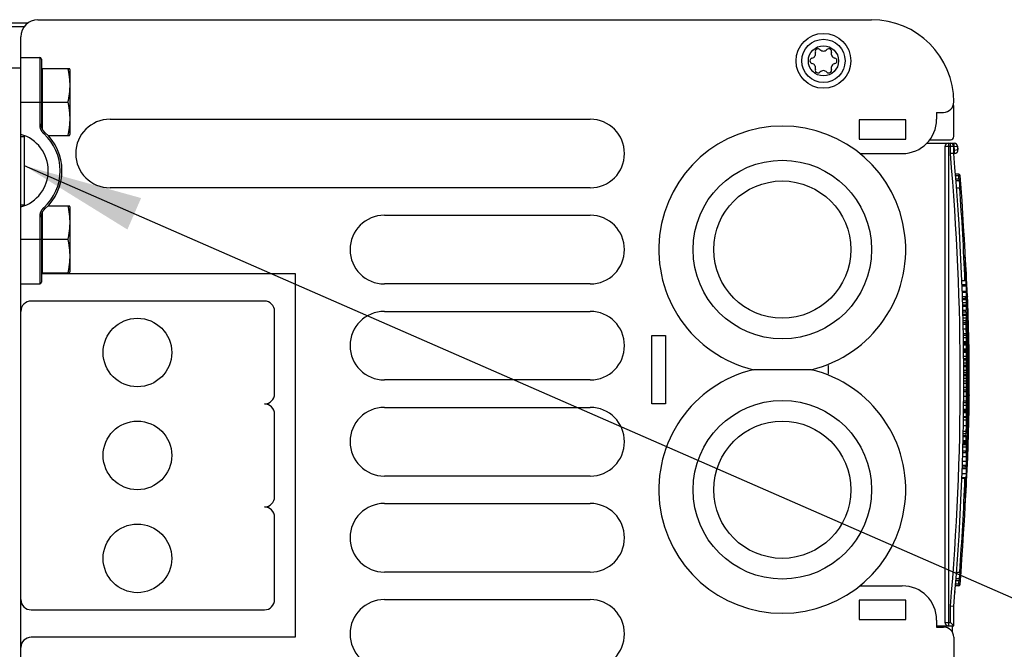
# Model space of a CAD drawing. Extents: x 0 to 594, y 0 to 420.
# Tile 39 of 107: x 243 to 272, y 364 to 383. Entities that reach past the tile are written whole.
import ezdxf

# ---------------------------------------------------------------- set-up
doc = ezdxf.new("R2010")
doc.units = 0
doc.header["$LTSCALE"] = 32.67
doc.layers.get('0').update_dxf_attribs({"linetype": 'CONTINUOUS'})

# ---------------------------------------------------------------- blocks, each defined once
blk = doc.blocks.new('EARTH_BL4', base_point=(270.49, 352.088))
at = {"color": 2, "linetype": 'CONTINUOUS'}
blk.add_line((243.56, 378.334), (283.318, 360.949), dxfattribs=at)
blk.add_solid([(246.967, 377.39), (243.56, 378.334), (246.567, 376.473)], dxfattribs=at)

msp = doc.modelspace()

# ---------------------------------------------------------------- linework, layer by layer
at = {"color": 7, "linetype": 'CONTINUOUS'}
for p, q in [((243.662, 382.488), (242.86, 382.488)), ((242.96, 382.388), (243.56, 382.388)), ((243.96, 382.588), (268.26, 382.588)), ((243.46, 322.988), (243.46, 382.088)), ((243.46, 381.488), (244.01, 381.488)), ((244.01, 381.488), (244.01, 379.529)), ((244.06, 381.438), (244.06, 379.529)), ((233.762, 381.188), (243.46, 381.188)), ((244.09, 381.076), (244.06, 381.056)), ((244.09, 379.398), (244.09, 381.166)), ((244.09, 381.166), (244.879, 381.166)), ((244.83, 381.166), (244.834, 381.15)), ((244.834, 381.15), (244.837, 381.133)), ((244.837, 381.133), (244.84, 381.117)), ((244.84, 381.117), (244.843, 381.101)), ((244.843, 381.101), (244.846, 381.085)), ((244.846, 381.085), (244.849, 381.069)), ((244.849, 381.069), (244.852, 381.053)), ((244.852, 381.053), (244.854, 381.041)), ((244.854, 381.041), (244.856, 381.029)), ((244.856, 381.029), (244.857, 381.017)), ((244.857, 381.017), (244.859, 381.006)), ((244.859, 381.006), (244.861, 380.994)), ((244.861, 380.994), (244.863, 380.982)), ((244.863, 380.982), (244.864, 380.97)), ((244.864, 380.97), (244.866, 380.959)), ((244.866, 380.959), (244.868, 380.947)), ((244.868, 380.947), (244.869, 380.935)), ((244.89, 381.136), (244.879, 381.166)), ((244.89, 381.136), (244.89, 379.241)), ((244.869, 380.935), (244.87, 380.923)), ((244.872, 380.908), (244.873, 380.896)), ((244.873, 380.896), (244.875, 380.884)), ((244.875, 380.884), (244.876, 380.873)), ((244.876, 380.873), (244.877, 380.861)), ((244.878, 380.845), (244.879, 380.834)), ((244.879, 380.834), (244.88, 380.822)), ((244.88, 380.822), (244.881, 380.81)), ((244.881, 380.81), (244.882, 380.798)), ((244.882, 380.798), (244.882, 380.787)), ((244.882, 380.787), (244.883, 380.775)), ((244.883, 380.775), (244.883, 380.763)), ((244.883, 380.763), (244.884, 380.752)), ((244.884, 380.752), (244.884, 380.74)), ((244.884, 380.74), (244.885, 380.728)), ((244.885, 380.728), (244.885, 380.716)), ((244.885, 380.716), (244.885, 380.704)), ((244.885, 380.704), (244.885, 380.693)), ((244.885, 380.693), (244.885, 380.681)), ((244.885, 380.681), (244.885, 380.669)), ((244.885, 380.669), (244.885, 380.657)), ((244.885, 380.657), (244.885, 380.646)), ((244.862, 380.364), (244.86, 380.352)), ((244.863, 380.376), (244.862, 380.364)), ((244.865, 380.388), (244.863, 380.376)), ((244.867, 380.399), (244.865, 380.388)), ((244.87, 380.427), (244.869, 380.415)), ((244.871, 380.438), (244.87, 380.427)), ((244.873, 380.45), (244.871, 380.438)), ((244.874, 380.462), (244.873, 380.45)), ((244.875, 380.474), (244.874, 380.462)), ((244.876, 380.485), (244.875, 380.474)), ((244.877, 380.497), (244.876, 380.485)), ((244.878, 380.509), (244.877, 380.497)), ((244.879, 380.52), (244.878, 380.509)), ((244.88, 380.532), (244.879, 380.52)), ((244.881, 380.544), (244.88, 380.532)), ((244.882, 380.556), (244.881, 380.544)), ((244.883, 380.579), (244.882, 380.567)), ((244.882, 380.567), (244.882, 380.556)), ((244.884, 380.603), (244.883, 380.591)), ((244.883, 380.591), (244.883, 380.579)), ((244.885, 380.626), (244.884, 380.614)), ((244.884, 380.614), (244.884, 380.603)), ((244.885, 380.646), (244.885, 380.634)), ((244.885, 380.634), (244.885, 380.626)), ((243.46, 380.188), (244.06, 380.188)), ((244.09, 380.188), (244.83, 380.188)), ((244.83, 380.188), (244.834, 380.172)), ((244.838, 380.225), (244.834, 380.209)), ((244.834, 380.172), (244.836, 380.159)), ((244.836, 380.159), (244.839, 380.143)), ((244.841, 380.241), (244.838, 380.225)), ((244.839, 380.143), (244.842, 380.127)), ((244.844, 380.257), (244.841, 380.241)), ((244.842, 380.127), (244.845, 380.111)), ((244.847, 380.273), (244.844, 380.257)), ((244.845, 380.111), (244.848, 380.095)), ((244.85, 380.289), (244.847, 380.273)), ((244.848, 380.095), (244.851, 380.079)), ((244.852, 380.305), (244.85, 380.289)), ((244.851, 380.079), (244.853, 380.067)), ((244.854, 380.317), (244.852, 380.305)), ((244.856, 380.329), (244.854, 380.317)), ((244.858, 380.341), (244.856, 380.329)), ((244.86, 380.352), (244.858, 380.341)), ((244.853, 380.067), (244.855, 380.055)), ((244.855, 380.055), (244.857, 380.043)), ((244.857, 380.043), (244.859, 380.032)), ((244.859, 380.032), (244.861, 380.02)), ((244.861, 380.02), (244.862, 380.008)), ((244.862, 380.008), (244.864, 379.996)), ((244.864, 379.996), (244.865, 379.985)), ((244.865, 379.985), (244.867, 379.973)), ((244.867, 379.973), (244.869, 379.961)), ((244.869, 379.961), (244.87, 379.949)), ((244.87, 379.949), (244.871, 379.938)), ((244.871, 379.938), (244.872, 379.93)), ((244.872, 379.93), (244.873, 379.918)), ((244.873, 379.918), (244.875, 379.906)), ((244.875, 379.906), (244.876, 379.895)), ((244.876, 379.895), (244.877, 379.883)), ((244.877, 379.883), (244.878, 379.871)), ((244.878, 379.871), (244.879, 379.86)), ((244.879, 379.86), (244.88, 379.848)), ((244.88, 379.848), (244.881, 379.836)), ((244.881, 379.836), (244.881, 379.824)), ((244.881, 379.824), (244.882, 379.813)), ((244.882, 379.813), (244.883, 379.801)), ((244.883, 379.801), (244.883, 379.789)), ((244.883, 379.789), (244.884, 379.777)), ((270.16, 379.888), (270.36, 379.888)), ((270.16, 379.888), (270.16, 379.688)), ((270.66, 379.188), (270.66, 379.988)), ((244.06, 379.529), (244.01, 379.529)), ((244.876, 379.503), (244.875, 379.492)), ((244.877, 379.515), (244.876, 379.503)), ((244.878, 379.527), (244.877, 379.515)), ((244.879, 379.538), (244.878, 379.527)), ((244.88, 379.55), (244.879, 379.538)), ((244.881, 379.562), (244.88, 379.55)), ((244.882, 379.585), (244.881, 379.574)), ((244.881, 379.574), (244.881, 379.562)), ((244.883, 379.597), (244.882, 379.585)), ((244.884, 379.621), (244.883, 379.609)), ((244.883, 379.609), (244.883, 379.597)), ((244.884, 379.777), (244.884, 379.766)), ((244.884, 379.766), (244.884, 379.754)), ((244.884, 379.754), (244.885, 379.742)), ((244.884, 379.644), (244.884, 379.632)), ((244.884, 379.632), (244.884, 379.621)), ((244.885, 379.742), (244.885, 379.73)), ((244.885, 379.73), (244.885, 379.719)), ((244.885, 379.719), (244.885, 379.707)), ((244.885, 379.707), (244.885, 379.695)), ((244.885, 379.695), (244.885, 379.683)), ((244.885, 379.683), (244.885, 379.672)), ((244.885, 379.672), (244.885, 379.66)), ((246.06, 379.688), (260.06, 379.688)), ((269.26, 379.668), (267.9, 379.668)), ((267.9, 379.668), (267.9, 379.108)), ((269.26, 379.108), (269.26, 379.668)), ((244.16, 379.305), (244.127, 379.268)), ((244.838, 379.247), (244.834, 379.231)), ((244.841, 379.263), (244.838, 379.247)), ((244.844, 379.279), (244.841, 379.263)), ((244.847, 379.295), (244.844, 379.279)), ((244.85, 379.311), (244.847, 379.295)), ((244.852, 379.327), (244.85, 379.311)), ((244.854, 379.339), (244.852, 379.327)), ((244.856, 379.351), (244.854, 379.339)), ((244.858, 379.363), (244.856, 379.351)), ((244.86, 379.374), (244.858, 379.363)), ((244.862, 379.386), (244.86, 379.374)), ((244.863, 379.398), (244.862, 379.386)), ((244.865, 379.41), (244.863, 379.398)), ((244.867, 379.421), (244.865, 379.41)), ((244.868, 379.433), (244.867, 379.421)), ((244.869, 379.445), (244.868, 379.433)), ((244.871, 379.457), (244.869, 379.445)), ((244.872, 379.468), (244.871, 379.457)), ((244.873, 379.48), (244.872, 379.468)), ((244.875, 379.492), (244.873, 379.48)), ((244.879, 379.21), (244.89, 379.241)), ((243.46, 379.188), (243.56, 379.188)), ((243.56, 379.188), (243.56, 377.188)), ((243.567, 377.166), (243.567, 379.21)), ((244.257, 379.21), (244.879, 379.21)), ((244.26, 379.21), (244.26, 379.206)), ((267.9, 379.108), (269.26, 379.108)), ((269.874, 378.988), (270.67, 378.988)), ((269.949, 379.088), (270.56, 379.088)), ((270.504, 378.988), (270.504, 364.922)), ((270.56, 378.686), (270.56, 378.988)), ((270.67, 378.888), (270.67, 378.988)), ((267.923, 378.688), (269.16, 378.688)), ((270.67, 378.888), (270.404, 378.888)), ((270.404, 378.888), (270.404, 365.022)), ((270.66, 378.69), (270.56, 378.686)), ((270.66, 378.69), (270.66, 378.888)), ((270.66, 378.79), (270.681, 378.79)), ((270.66, 378.69), (270.681, 378.69)), ((270.67, 378.888), (270.77, 378.899)), ((270.681, 378.79), (270.78, 378.801)), ((270.681, 378.69), (270.681, 378.79)), ((270.77, 378.899), (270.78, 378.801)), ((270.696, 378.269), (270.696, 378.275)), ((270.696, 378.268), (270.696, 378.274)), ((270.804, 378.088), (270.711, 378.088)), ((270.804, 378.088), (270.805, 378.038)), ((270.805, 378.038), (270.715, 378.038)), ((270.813, 377.938), (270.723, 377.938)), ((270.814, 377.888), (270.727, 377.888)), ((270.845, 378.041), (270.805, 378.038)), ((270.853, 377.941), (270.813, 377.938)), ((270.813, 377.938), (270.814, 377.888)), ((270.814, 377.888), (270.822, 377.804)), ((270.822, 377.804), (270.829, 377.724)), ((270.853, 377.941), (270.845, 378.041)), ((260.06, 377.688), (246.06, 377.688)), ((270.742, 377.688), (270.832, 377.688)), ((270.829, 377.724), (270.832, 377.688)), ((270.872, 377.691), (270.832, 377.688)), ((243.46, 377.188), (243.56, 377.188)), ((244.09, 375.21), (244.09, 376.978)), ((244.16, 377.071), (244.127, 377.109)), ((244.257, 377.166), (244.879, 377.166)), ((244.26, 377.17), (244.26, 377.166)), ((244.83, 377.166), (244.834, 377.15)), ((244.834, 377.15), (244.837, 377.133)), ((244.837, 377.133), (244.84, 377.117)), ((244.84, 377.117), (244.843, 377.101)), ((244.843, 377.101), (244.846, 377.085)), ((244.846, 377.085), (244.849, 377.069)), ((244.849, 377.069), (244.852, 377.053)), ((244.852, 377.053), (244.854, 377.041)), ((244.854, 377.041), (244.856, 377.029)), ((244.856, 377.029), (244.857, 377.017)), ((244.857, 377.017), (244.859, 377.006)), ((244.859, 377.006), (244.861, 376.994)), ((244.861, 376.994), (244.863, 376.982)), ((244.863, 376.982), (244.864, 376.97)), ((244.864, 376.97), (244.866, 376.959)), ((244.866, 376.959), (244.868, 376.947)), ((244.868, 376.947), (244.869, 376.935)), ((244.869, 376.935), (244.87, 376.923)), ((244.89, 377.136), (244.879, 377.166)), ((244.89, 377.136), (244.89, 375.241)), ((244.01, 376.847), (244.01, 374.888)), ((244.06, 376.847), (244.01, 376.847)), ((244.06, 376.847), (244.06, 374.938)), ((244.872, 376.908), (244.873, 376.896)), ((244.873, 376.896), (244.875, 376.884)), ((244.875, 376.884), (244.876, 376.873)), ((244.876, 376.873), (244.877, 376.861)), ((244.877, 376.861), (244.878, 376.849)), ((244.878, 376.849), (244.879, 376.838)), ((244.879, 376.838), (244.88, 376.826)), ((244.88, 376.826), (244.881, 376.814)), ((244.881, 376.814), (244.881, 376.802)), ((244.881, 376.802), (244.882, 376.791)), ((244.882, 376.791), (244.883, 376.779)), ((244.883, 376.779), (244.883, 376.767)), ((244.883, 376.767), (244.884, 376.755)), ((244.884, 376.755), (244.884, 376.744)), ((244.884, 376.744), (244.884, 376.732)), ((244.884, 376.732), (244.885, 376.72)), ((244.885, 376.72), (244.885, 376.708)), ((244.885, 376.708), (244.885, 376.697)), ((244.885, 376.697), (244.885, 376.685)), ((244.885, 376.685), (244.885, 376.673)), ((244.885, 376.673), (244.885, 376.661)), ((244.885, 376.661), (244.885, 376.65)), ((244.885, 376.65), (244.885, 376.638)), ((244.885, 376.638), (244.885, 376.626)), ((254.06, 376.888), (260.06, 376.888)), ((244.859, 376.348), (244.857, 376.337)), ((244.861, 376.36), (244.859, 376.348)), ((244.863, 376.372), (244.861, 376.36)), ((244.864, 376.384), (244.863, 376.372)), ((244.866, 376.395), (244.864, 376.384)), ((244.868, 376.407), (244.866, 376.395)), ((244.869, 376.419), (244.868, 376.407)), ((244.87, 376.431), (244.869, 376.419)), ((244.872, 376.442), (244.87, 376.431)), ((244.873, 376.454), (244.872, 376.442)), ((244.874, 376.466), (244.873, 376.454)), ((244.875, 376.477), (244.874, 376.466)), ((244.877, 376.489), (244.875, 376.477)), ((244.878, 376.501), (244.877, 376.489)), ((244.879, 376.513), (244.878, 376.501)), ((244.88, 376.536), (244.879, 376.524)), ((244.879, 376.524), (244.879, 376.513)), ((244.881, 376.548), (244.88, 376.536)), ((244.882, 376.559), (244.881, 376.548)), ((244.883, 376.583), (244.882, 376.571)), ((244.882, 376.571), (244.882, 376.559)), ((244.884, 376.606), (244.883, 376.595)), ((244.883, 376.595), (244.883, 376.583)), ((244.885, 376.626), (244.884, 376.618)), ((244.884, 376.618), (244.884, 376.606)), ((243.46, 376.188), (244.06, 376.188)), ((244.09, 376.188), (244.83, 376.188)), ((244.834, 376.204), (244.83, 376.188)), ((244.83, 376.188), (244.834, 376.172)), ((244.837, 376.221), (244.834, 376.204)), ((244.834, 376.172), (244.837, 376.155)), ((244.84, 376.237), (244.837, 376.221)), ((244.837, 376.155), (244.84, 376.139)), ((244.843, 376.253), (244.84, 376.237)), ((244.84, 376.139), (244.843, 376.123)), ((244.846, 376.269), (244.843, 376.253)), ((244.843, 376.123), (244.846, 376.107)), ((244.849, 376.285), (244.846, 376.269)), ((244.846, 376.107), (244.849, 376.091)), ((244.852, 376.301), (244.849, 376.285)), ((244.849, 376.091), (244.852, 376.075)), ((244.854, 376.313), (244.852, 376.301)), ((244.852, 376.075), (244.854, 376.063)), ((244.856, 376.325), (244.854, 376.313)), ((244.854, 376.063), (244.856, 376.051)), ((244.857, 376.337), (244.856, 376.325)), ((244.856, 376.051), (244.857, 376.039)), ((244.857, 376.039), (244.859, 376.028)), ((244.859, 376.028), (244.861, 376.016)), ((244.861, 376.016), (244.863, 376.004)), ((244.863, 376.004), (244.864, 375.992)), ((244.864, 375.992), (244.866, 375.981)), ((244.866, 375.981), (244.868, 375.969)), ((244.868, 375.969), (244.869, 375.957)), ((244.869, 375.957), (244.87, 375.945)), ((244.872, 375.93), (244.873, 375.918)), ((244.875, 375.903), (244.876, 375.891)), ((244.876, 375.891), (244.877, 375.879)), ((244.877, 375.879), (244.878, 375.867)), ((244.878, 375.867), (244.879, 375.856)), ((244.879, 375.856), (244.88, 375.844)), ((244.88, 375.844), (244.881, 375.832)), ((244.881, 375.832), (244.882, 375.82)), ((244.882, 375.82), (244.882, 375.809)), ((244.882, 375.809), (244.883, 375.797)), ((244.883, 375.797), (244.883, 375.785)), ((244.883, 375.785), (244.884, 375.774)), ((244.884, 375.774), (244.884, 375.762)), ((244.874, 375.484), (244.873, 375.472)), ((244.875, 375.496), (244.874, 375.484)), ((244.876, 375.507), (244.875, 375.496)), ((244.877, 375.519), (244.876, 375.507)), ((244.878, 375.531), (244.877, 375.519)), ((244.879, 375.542), (244.878, 375.531)), ((244.88, 375.554), (244.879, 375.542)), ((244.881, 375.566), (244.88, 375.554)), ((244.882, 375.578), (244.881, 375.566)), ((244.883, 375.601), (244.882, 375.589)), ((244.882, 375.589), (244.882, 375.578)), ((244.884, 375.625), (244.883, 375.613)), ((244.883, 375.613), (244.883, 375.601)), ((244.884, 375.762), (244.885, 375.75)), ((244.885, 375.656), (244.884, 375.644)), ((244.884, 375.644), (244.884, 375.636)), ((244.884, 375.636), (244.884, 375.625)), ((244.885, 375.75), (244.885, 375.738)), ((244.885, 375.738), (244.885, 375.726)), ((244.885, 375.726), (244.885, 375.715)), ((244.885, 375.715), (244.885, 375.703)), ((244.885, 375.703), (244.885, 375.691)), ((244.885, 375.691), (244.885, 375.679)), ((244.885, 375.679), (244.885, 375.668)), ((244.885, 375.668), (244.885, 375.656)), ((270.999, 375.656), (270.996, 375.662)), ((271.002, 375.538), (271.005, 375.555)), ((244.09, 375.3), (244.06, 375.32)), ((244.09, 375.21), (244.879, 375.21)), ((244.26, 375.21), (244.26, 375.188)), ((244.833, 375.222), (244.83, 375.21)), ((244.836, 375.239), (244.833, 375.222)), ((244.839, 375.255), (244.836, 375.239)), ((244.842, 375.271), (244.839, 375.255)), ((244.845, 375.287), (244.842, 375.271)), ((244.848, 375.303), (244.845, 375.287)), ((244.851, 375.319), (244.848, 375.303)), ((244.853, 375.331), (244.851, 375.319)), ((244.855, 375.343), (244.853, 375.331)), ((244.857, 375.355), (244.855, 375.343)), ((244.859, 375.367), (244.857, 375.355)), ((244.861, 375.378), (244.859, 375.367)), ((244.862, 375.39), (244.861, 375.378)), ((244.864, 375.402), (244.862, 375.39)), ((244.865, 375.414), (244.864, 375.402)), ((244.867, 375.425), (244.865, 375.414)), ((244.869, 375.437), (244.867, 375.425)), ((244.87, 375.449), (244.869, 375.437)), ((244.871, 375.46), (244.87, 375.449)), ((244.873, 375.472), (244.871, 375.46)), ((244.879, 375.21), (244.89, 375.241)), ((271.019, 375.324), (271.013, 375.42)), ((271.016, 375.376), (271.016, 375.377)), ((271.016, 375.376), (271.016, 375.376)), ((271.016, 375.375), (271.016, 375.376)), ((271.016, 375.375), (271.016, 375.375)), ((271.016, 375.375), (271.016, 375.375)), ((271.016, 375.374), (271.016, 375.375)), ((271.016, 375.374), (271.016, 375.374)), ((271.023, 375.247), (271.016, 375.368)), ((271.027, 375.174), (271.019, 375.324)), ((244.06, 375.188), (251.46, 375.188)), ((251.46, 375.188), (251.46, 364.588)), ((270.895, 374.984), (271.02, 374.984)), ((271.02, 374.984), (271.02, 374.521)), ((271.034, 375.055), (271.027, 375.174)), ((243.46, 374.888), (244.01, 374.888)), ((260.06, 374.888), (254.06, 374.888)), ((270.899, 374.869), (271.02, 374.869)), ((270.901, 374.834), (271.02, 374.834)), ((270.906, 374.674), (271.02, 374.674)), ((270.908, 374.643), (271.02, 374.643)), ((250.56, 374.388), (243.76, 374.388)), ((270.912, 374.521), (271.02, 374.521)), ((270.914, 374.461), (271.02, 374.461)), ((270.914, 374.436), (271.02, 374.436)), ((270.917, 374.347), (271.02, 374.347)), ((271.02, 374.461), (271.02, 374.127)), ((250.86, 371.688), (250.86, 374.088)), ((254.06, 374.088), (260.06, 374.088)), ((270.919, 374.276), (271.02, 374.276)), ((270.92, 374.237), (271.02, 374.237)), ((270.92, 374.234), (271.02, 374.234)), ((270.923, 374.127), (271.02, 374.127)), ((270.925, 374.072), (271.02, 374.072)), ((271.02, 374.072), (271.02, 373.819)), ((270.926, 374.01), (271.02, 374.01)), ((270.927, 373.977), (271.02, 373.977)), ((270.929, 373.899), (271.02, 373.899)), ((270.931, 373.819), (271.02, 373.819)), ((270.932, 373.759), (271.02, 373.759)), ((271.02, 373.759), (271.02, 372.377)), ((271.021, 373.821), (271.021, 373.819)), ((271.083, 373.903), (271.083, 373.904)), ((270.933, 373.713), (271.02, 373.713)), ((270.936, 373.577), (271.02, 373.577)), ((261.86, 373.388), (262.26, 373.388)), ((261.86, 371.388), (261.86, 373.388)), ((262.26, 373.388), (262.26, 371.388)), ((270.939, 373.441), (271.02, 373.441)), ((270.94, 373.395), (271.02, 373.395)), ((270.941, 373.329), (271.02, 373.329)), ((270.941, 373.326), (271.02, 373.326)), ((270.943, 373.211), (271.02, 373.211)), ((270.943, 373.198), (271.02, 373.198)), ((270.943, 373.156), (271.02, 373.156)), ((270.944, 373.127), (271.02, 373.127)), ((270.944, 373.113), (271.02, 373.113)), ((270.945, 372.999), (271.02, 372.999)), ((270.946, 372.986), (271.02, 372.986)), ((270.946, 372.947), (271.02, 372.947)), ((270.946, 372.913), (271.02, 372.913)), ((270.947, 372.9), (271.02, 372.9)), ((270.948, 372.785), (271.02, 372.785)), ((271.02, 372.707), (270.948, 372.707)), ((270.949, 372.675), (271.02, 372.675)), ((266.503, 372.388), (264.817, 372.388)), ((270.949, 372.59), (271.02, 372.59)), ((270.95, 372.519), (271.02, 372.519)), ((270.95, 372.485), (271.02, 372.485)), ((270.95, 372.482), (271.02, 372.482)), ((270.95, 372.377), (271.02, 372.377)), ((271.11, 372.543), (271.11, 372.543)), ((260.06, 372.088), (254.06, 372.088)), ((270.951, 372.318), (271.02, 372.318)), ((270.951, 372.255), (271.02, 372.255)), ((270.951, 372.222), (271.02, 372.222)), ((270.951, 372.144), (271.02, 372.144)), ((270.951, 372.065), (271.02, 372.065)), ((271.02, 372.318), (271.02, 370.523)), ((270.95, 371.796), (271.02, 371.796)), ((270.951, 371.992), (271.02, 371.992)), ((270.951, 371.877), (271.02, 371.877)), ((270.949, 371.614), (271.02, 371.614)), ((270.949, 371.478), (271.02, 371.478)), ((270.95, 371.75), (271.02, 371.75)), ((271.11, 371.633), (271.11, 371.633)), ((254.06, 371.288), (260.06, 371.288)), ((262.26, 371.388), (261.86, 371.388)), ((270.946, 371.241), (271.02, 371.241)), ((270.946, 371.228), (271.02, 371.228)), ((270.946, 371.187), (271.02, 371.187)), ((270.947, 371.358), (271.02, 371.358)), ((270.947, 371.355), (271.02, 371.355)), ((270.948, 371.432), (271.02, 371.432)), ((250.86, 368.688), (250.86, 371.088)), ((270.942, 370.929), (271.02, 370.929)), ((270.943, 371.024), (271.02, 371.024)), ((270.943, 371), (271.02, 371)), ((270.945, 371.153), (271.02, 371.153)), ((270.945, 371.139), (271.02, 371.139)), ((270.939, 370.764), (271.02, 370.764)), ((270.93, 370.321), (271.02, 370.321)), ((270.93, 370.318), (271.02, 370.318)), ((270.933, 370.466), (271.02, 370.466)), ((270.933, 370.439), (271.02, 370.439)), ((270.933, 370.436), (271.02, 370.436)), ((270.935, 370.523), (271.02, 370.523)), ((270.936, 370.595), (271.02, 370.595)), ((271.02, 370.466), (271.02, 370.025)), ((271.02, 370.321), (271.02, 370.318)), ((271.087, 370.411), (271.087, 370.411)), ((270.926, 370.139), (271.02, 370.139)), ((270.927, 370.208), (271.02, 370.208)), ((270.928, 370.246), (271.02, 370.246)), ((270.929, 370.286), (271.02, 370.286)), ((270.93, 370.308), (271.02, 370.308)), ((271.083, 370.273), (271.083, 370.273)), ((270.918, 369.854), (271.02, 369.854)), ((270.921, 369.972), (271.02, 369.972)), ((270.923, 370.025), (271.02, 370.025)), ((271.02, 369.972), (271.02, 369.6)), ((270.907, 369.508), (271.02, 369.508)), ((270.908, 369.554), (271.02, 369.554)), ((270.91, 369.6), (271.02, 369.6)), ((270.914, 369.718), (271.02, 369.718)), ((271.02, 369.554), (271.02, 369.221)), ((271.034, 369.136), (271.051, 369.468)), ((260.06, 369.288), (254.06, 369.288)), ((270.896, 369.221), (271.02, 369.221)), ((270.897, 369.242), (271.02, 369.242)), ((270.901, 369.362), (271.02, 369.362)), ((271.016, 368.806), (271.023, 368.929)), ((271.021, 368.885), (271.034, 369.136)), ((271.013, 368.756), (271.016, 368.805)), ((271.016, 368.801), (271.016, 368.802)), ((271.016, 368.801), (271.016, 368.801)), ((271.016, 368.801), (271.016, 368.801)), ((271.016, 368.8), (271.016, 368.801)), ((254.06, 368.488), (260.06, 368.488)), ((250.86, 365.688), (250.86, 368.088)), ((260.06, 366.488), (254.06, 366.488)), ((270.742, 366.488), (270.832, 366.488)), ((270.824, 366.403), (270.817, 366.325)), ((270.832, 366.488), (270.824, 366.403)), ((270.872, 366.485), (270.832, 366.488)), ((267.923, 366.088), (269.16, 366.088)), ((270.804, 366.088), (270.711, 366.088)), ((270.805, 366.138), (270.715, 366.138)), ((270.813, 366.238), (270.723, 366.238)), ((270.814, 366.288), (270.726, 366.288)), ((270.805, 366.138), (270.804, 366.088)), ((270.845, 366.135), (270.805, 366.138)), ((270.814, 366.288), (270.813, 366.238)), ((270.853, 366.235), (270.813, 366.238)), ((270.845, 366.135), (270.853, 366.235)), ((270.696, 365.904), (270.696, 365.911)), ((270.696, 365.909), (270.696, 365.903)), ((254.06, 365.688), (260.06, 365.688)), ((269.26, 365.668), (267.9, 365.668)), ((267.9, 365.668), (267.9, 365.108)), ((269.26, 365.108), (269.26, 365.668)), ((270.66, 365.488), (270.56, 365.492)), ((270.56, 365.022), (270.56, 365.492)), ((270.66, 364.922), (270.66, 365.488)), ((243.76, 365.388), (250.56, 365.388)), ((267.9, 365.108), (269.26, 365.108)), ((270.16, 365.088), (270.16, 364.888)), ((270.16, 364.922), (270.66, 364.922)), ((270.16, 364.888), (270.36, 364.888)), ((270.404, 365.022), (270.56, 365.022)), ((270.66, 364.922), (270.56, 365.022)), ((270.62, 364.729), (270.62, 364.922)), ((251.46, 364.588), (243.76, 364.588)), ((270.66, 364.588), (270.66, 356.588))]:
    msp.add_line(p, q, dxfattribs=at)
for points in [[(244.87, 380.923), (244.872, 380.912), (244.872, 380.908)], [(244.877, 380.861), (244.878, 380.849), (244.878, 380.845)], [(244.869, 380.415), (244.867, 380.403), (244.867, 380.399)], [(244.834, 380.209), (244.831, 380.192), (244.83, 380.188)], [(244.01, 379.529), (244.01, 379.521), (244.01, 379.513), (244.011, 379.505), (244.012, 379.497), (244.012, 379.489), (244.013, 379.481), (244.015, 379.473), (244.016, 379.465), (244.017, 379.458), (244.019, 379.45), (244.021, 379.442), (244.023, 379.434), (244.025, 379.427), (244.028, 379.419), (244.03, 379.412), (244.033, 379.404), (244.036, 379.397), (244.039, 379.389), (244.042, 379.382), (244.046, 379.375), (244.049, 379.368), (244.053, 379.361), (244.057, 379.354), (244.061, 379.347), (244.065, 379.34), (244.07, 379.333), (244.074, 379.327), (244.079, 379.32), (244.083, 379.314), (244.088, 379.308), (244.094, 379.302), (244.099, 379.296), (244.104, 379.29), (244.11, 379.284), (244.115, 379.278), (244.121, 379.273), (244.127, 379.268)], [(244.16, 379.305), (244.155, 379.309), (244.15, 379.314), (244.145, 379.319), (244.14, 379.325), (244.135, 379.33), (244.13, 379.336), (244.126, 379.341), (244.121, 379.347), (244.117, 379.353), (244.113, 379.359), (244.109, 379.365), (244.105, 379.371), (244.101, 379.377), (244.098, 379.383), (244.094, 379.39), (244.091, 379.396), (244.088, 379.403), (244.085, 379.409), (244.082, 379.416), (244.079, 379.423), (244.077, 379.43), (244.075, 379.437), (244.072, 379.443), (244.07, 379.45), (244.069, 379.457), (244.067, 379.465), (244.066, 379.472), (244.064, 379.479), (244.063, 379.486), (244.062, 379.493), (244.061, 379.5), (244.061, 379.508), (244.06, 379.515), (244.06, 379.522), (244.06, 379.529)], [(244.885, 379.66), (244.885, 379.648), (244.884, 379.644)], [(244.834, 379.231), (244.831, 379.214), (244.83, 379.21)], [(244.127, 377.109), (244.121, 377.103), (244.115, 377.098), (244.11, 377.092), (244.104, 377.086), (244.099, 377.08), (244.094, 377.074), (244.088, 377.068), (244.083, 377.062), (244.079, 377.056), (244.074, 377.049), (244.07, 377.043), (244.065, 377.036), (244.061, 377.029), (244.057, 377.022), (244.053, 377.015), (244.049, 377.008), (244.046, 377.001), (244.042, 376.994), (244.039, 376.987), (244.036, 376.979), (244.033, 376.972), (244.03, 376.965), (244.028, 376.957), (244.025, 376.949), (244.023, 376.942), (244.021, 376.934), (244.019, 376.926), (244.017, 376.919), (244.016, 376.911), (244.015, 376.903), (244.013, 376.895), (244.012, 376.887), (244.012, 376.879), (244.011, 376.871), (244.01, 376.863), (244.01, 376.855), (244.01, 376.847)], [(244.06, 376.847), (244.06, 376.854), (244.06, 376.861), (244.061, 376.869), (244.061, 376.876), (244.062, 376.883), (244.063, 376.89), (244.064, 376.897), (244.066, 376.904), (244.067, 376.912), (244.069, 376.919), (244.07, 376.926), (244.072, 376.933), (244.075, 376.94), (244.077, 376.946), (244.079, 376.953), (244.082, 376.96), (244.085, 376.967), (244.088, 376.973), (244.091, 376.98), (244.094, 376.986), (244.098, 376.993), (244.101, 376.999), (244.105, 377.005), (244.109, 377.011), (244.113, 377.017), (244.117, 377.023), (244.121, 377.029), (244.126, 377.035), (244.13, 377.041), (244.135, 377.046), (244.14, 377.051), (244.145, 377.057), (244.15, 377.062), (244.155, 377.067), (244.16, 377.071)], [(244.87, 376.923), (244.872, 376.912), (244.872, 376.908)], [(244.87, 375.945), (244.872, 375.934), (244.872, 375.93)], [(244.873, 375.918), (244.875, 375.906), (244.875, 375.903)], [(271.01, 375.356), (271.011, 375.359), (271.015, 375.384)], [(271.016, 375.377), (271.016, 375.377), (271.016, 375.377), (271.016, 375.378), (271.016, 375.378), (271.015, 375.378), (271.015, 375.378), (271.015, 375.379), (271.015, 375.379), (271.015, 375.379), (271.015, 375.38), (271.015, 375.38), (271.015, 375.38), (271.015, 375.381), (271.015, 375.381), (271.015, 375.381), (271.015, 375.382), (271.015, 375.382)], [(271.051, 374.708), (271.045, 374.726), (271.034, 374.738)], [(271.04, 374.565), (271.052, 374.577), (271.056, 374.594)], [(271.041, 374.555), (271.054, 374.537), (271.06, 374.514)], [(271.08, 372.492), (271.091, 372.499), (271.105, 372.519), (271.11, 372.543)], [(271.08, 371.684), (271.091, 371.677), (271.105, 371.657), (271.11, 371.633)], [(271.034, 369.438), (271.045, 369.45), (271.051, 369.468)], [(271.04, 369.621), (271.054, 369.639), (271.06, 369.662)], [(271.056, 369.582), (271.052, 369.599), (271.04, 369.612)], [(271.01, 368.82), (271.011, 368.818), (271.015, 368.792)], [(271.015, 368.794), (271.015, 368.794), (271.015, 368.795), (271.015, 368.795), (271.015, 368.796), (271.015, 368.796), (271.015, 368.796), (271.015, 368.797), (271.015, 368.797), (271.015, 368.798), (271.015, 368.798), (271.016, 368.798), (271.016, 368.799), (271.016, 368.799), (271.016, 368.799), (271.016, 368.799), (271.016, 368.8), (271.016, 368.8), (271.016, 368.8)], [(270.817, 366.325), (270.814, 366.29), (270.814, 366.29), (270.814, 366.288)]]:
    msp.add_lwpolyline(points, dxfattribs=at)
for centre, radius in [((266.86, 381.388), 0.8), ((266.86, 381.388), 0.63), ((266.86, 381.388), 0.44), ((265.66, 375.888), 2.602), ((265.66, 375.888), 2), ((246.86, 372.888), 1), ((265.66, 368.888), 2.602), ((246.86, 369.888), 1), ((265.66, 368.888), 2), ((246.86, 366.888), 1)]:
    msp.add_circle(centre, radius, dxfattribs=at)
for centre, radius, start, end in [((243.96, 382.088), 0.5, 90, 180), ((268.26, 380.188), 2.4, 0, 90), ((266.493, 381.6), 0.139, 283.6336, 16.3664), ((266.702, 381.662), 0.079, 43.6336, 196.3664), ((266.86, 381.812), 0.139, 223.6336, 316.3664), ((267.018, 381.662), 0.079, 343.6336, 136.3664), ((267.228, 381.6), 0.139, 163.6336, 256.3664), ((244.01, 381.438), 0.05, 0, 90), ((266.544, 381.388), 0.079, 103.6336, 256.3664), ((266.493, 381.176), 0.139, 343.6336, 76.3664), ((267.228, 381.176), 0.139, 103.6336, 196.3664), ((267.176, 381.388), 0.079, 283.6336, 76.3664), ((266.702, 381.114), 0.079, 163.6336, 316.3664), ((266.86, 380.964), 0.139, 43.6336, 136.3664), ((267.018, 381.114), 0.079, 223.6336, 16.3664), ((270.36, 380.188), 0.3, 270, 360), ((268.26, 379.988), 2.4, 0, 4.0595), ((246.06, 378.688), 1, 90, 270), ((260.06, 378.688), 1, 270, 90), ((269.16, 379.688), 1, 270, 360), ((243.16, 378.188), 1.1, 285.8266, 74.1734), ((243.16, 378.188), 1.449, 311.8454, 48.1546), ((243.16, 378.188), 1.499, 311.8454, 48.1546), ((265.66, 375.888), 3.6, 283.5362, 256.4638), ((270.504, 378.888), 0.1, 90, 180), ((270.56, 379.188), 0.1, 270, 360), ((270.56, 378.888), 0.1, 0, 90), ((270.67, 378.888), 0.1, 6.1906, 90), ((195.911, 372.089), 74.94, 354.95, 5.05), ((195.911, 372.089), 75.04, 354.95337, 5.04663), ((215.096, 372.86), 55.9, 6.0896, 6.1906), ((270.681, 378.79), 0.1, 270, 6.0896), ((215.096, 372.86), 56, 6.0896, 6.1906), ((270.804, 378.048), 0.04, 4.5492, 90), ((195.911, 372.089), 75.13, 4.46509, 4.54159), ((270.814, 377.928), 0.04, 270, 4.4574), ((195.911, 372.089), 75.17, 355.44923, 4.54924), ((195.911, 372.089), 75.13, 2.20803, 4.27388), ((254.06, 375.888), 1, 90, 270), ((260.06, 375.888), 1, 270, 90), ((214.942, 372.088), 56.17, 3.364, 3.7993), ((214.942, 372.088), 56.17, 3.3024, 3.3499), ((244.01, 374.938), 0.05, 270, 360), ((214.942, 372.088), 56.17, 357.3269, 3.0282), ((243.76, 374.088), 0.3, 90, 180), ((250.56, 374.088), 0.3, 0, 90), ((195.911, 372.089), 75.13, 1.80888, 1.85481), ((254.06, 373.088), 1, 90, 270), ((260.06, 373.088), 1, 270, 90), ((195.911, 372.089), 75.13, 1.51258, 1.5543), ((195.911, 372.089), 75.13, 1.32106, 1.3408), ((195.911, 372.089), 75.13, 358.65917, 1.31966), ((265.66, 368.888), 3.6, 103.5362, 76.4638), ((266.26, 372.388), 0.751, 348.0326, 11.9532), ((250.56, 371.688), 0.3, 270, 360), ((250.56, 371.088), 0.3, 0, 90), ((254.06, 370.288), 1, 90, 270), ((260.06, 370.288), 1, 270, 90), ((195.911, 372.089), 75.13, 358.38503, 358.42591), ((195.911, 372.089), 75.13, 358.06631, 358.10132), ((195.911, 372.089), 75.13, 355.72459, 357.81252), ((214.942, 372.088), 56.17, 356.6815, 356.9879), ((250.56, 368.688), 0.3, 270, 360), ((214.942, 372.088), 56.17, 356.1958, 356.636), ((214.942, 372.088), 56.17, 356.6464, 356.6498), ((250.56, 368.088), 0.3, 0, 90), ((254.06, 367.488), 1, 90, 270), ((260.06, 367.488), 1, 270, 90), ((269.16, 365.088), 1, 0, 90), ((270.804, 366.128), 0.04, 270, 355.4492), ((195.911, 372.089), 75.13, 355.45688, 355.53338), ((270.814, 366.248), 0.04, 355.541, 90), ((243.76, 365.688), 0.3, 180, 270), ((250.56, 365.688), 0.3, 270, 360), ((254.06, 364.688), 1, 90, 270), ((260.06, 364.688), 1, 270, 90), ((270.36, 364.588), 0.3, 0, 90), ((270.504, 365.022), 0.1, 180, 270), ((243.76, 364.288), 0.3, 90, 180)]:
    msp.add_arc(centre, radius, start, end, dxfattribs=at)

# ---------------------------------------------------------------- block references
at = {"color": 2, "linetype": 'CONTINUOUS'}
msp.add_blockref('EARTH_BL4', (270.49, 352.088), dxfattribs=at)

doc.saveas('drawing.dxf')
